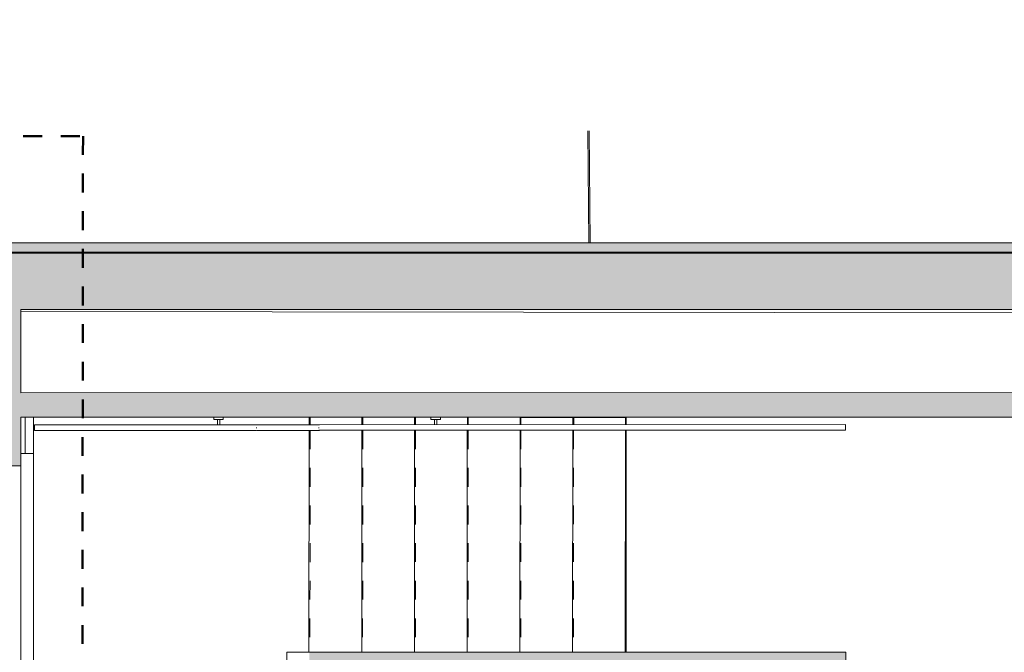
# Model space of a CAD drawing. Header units: metres. Extents: x 82 to 222, y -4 to 154.
# Tile 176 of 214: x 136.45 to 141.68, y 132.82 to 136.18. Entities that reach past the tile are written whole.
import ezdxf

# ---------------------------------------------------------------- set-up
doc = ezdxf.new("R2010")
doc.units = ezdxf.units.M
doc.linetypes.add('Centre', pattern=[0.0125, 0.0025, -0.001875, 0.00625, -0.001875])
doc.linetypes.add('Tiret', pattern=[0.0025, 0.00125, -0.00125])
doc.layers.add('A-DETL', color=7, linetype='Continuous', lineweight=5, true_color=0x00a600)
for name, color, linetype, lineweight in [('A-FLOR', 7, 'Continuous', 5), ('A-FLOR-HRAL', 7, 'Continuous', 5), ('A-WALL', 7, 'Continuous', 5), ('C-TOPO', 7, 'Continuous', 5), ('S-STRS', 7, 'Continuous', 5)]:
    doc.layers.add(name, color=color, linetype=linetype, lineweight=lineweight)
doc.layers.add('A-WALL-PATT', color=7, linetype='Continuous', true_color=0x2a2a2a)

# ---------------------------------------------------------------- blocks, each defined once
blk = doc.blocks.new('Type de main courante - Main courante_Interne_-4134825-DCE-Plan de reperage des sol- rez de rue-200 - Dépendante 1')
at = {"layer": 'A-FLOR-HRAL'}
for p, q in [((191.2826, 2.4848), (192.1359, 1.6691)), ((191.293, 2.4956), (191.2903, 2.4928)), ((192.1566, 1.6908), (191.3033, 2.5065)), ((192.3977, 1.4604), (192.159, 1.6885)), ((192.1383, 1.6668), (192.3769, 1.4387)), ((192.3769, 1.4387), (194.3982, -0.4934)), ((194.4189, -0.4717), (192.3977, 1.4604)), ((194.4059, -0.4853), (194.4086, -0.4825))]:
    blk.add_line(p, q, dxfattribs=at)
for points in [[(192.1459, 1.6803), (192.145, 1.6794), (192.1441, 1.6784), (192.1433, 1.6774)], [(192.3845, 1.4522), (192.3836, 1.4513), (192.3828, 1.4503), (192.3819, 1.4493)]]:
    blk.add_open_spline(points, degree=3, dxfattribs=at)
blk = doc.blocks.new('Type de main courante - Main courante_Interne_-V39-DCE-Plan de reperage des sol- rez de rue-200 - Dépendante 1')
at = {"layer": 'A-FLOR-HRAL'}
for p, q in [((191.3033, 2.5065), (191.2826, 2.4848)), ((191.2826, 2.4848), (192.1355, 1.6695)), ((191.3033, 2.5065), (192.1562, 1.6912)), ((192.1562, 1.6912), (192.3949, 1.4631)), ((192.1355, 1.6695), (192.3742, 1.4414)), ((192.3742, 1.4414), (194.3982, -0.4934)), ((192.3949, 1.4631), (194.4189, -0.4717)), ((194.4189, -0.4717), (194.3982, -0.4934))]:
    blk.add_line(p, q, dxfattribs=at)
blk = doc.blocks.new('Support - Métal - Circulaire - Support - Métal - Circulaire-V40-DCE-Plan de reperage des sol- rez de rue-200 - Dépendante 1')
at = {"layer": 'A-FLOR-HRAL'}
for p, q in [((-0.025, 0.043), (-0.025, 0.055)), ((0.025, 0.055), (0.025, 0.043)), ((0.025, 0.043), (-0.025, 0.043)), ((-0.006, 0.043), (-0.006, 0.015)), ((0.006, 0.043), (0.006, 0.015))]:
    blk.add_line(p, q, dxfattribs=at)
blk = doc.blocks.new('Support - Métal - Circulaire - Support - Métal - Circulaire-V41-DCE-Plan de reperage des sol- rez de rue-200 - Dépendante 1')
at = {"layer": 'A-FLOR-HRAL'}
for p, q in [((-0.025, 0.043), (-0.025, 0.055)), ((0.025, 0.055), (0.025, 0.043)), ((0.025, 0.043), (-0.025, 0.043)), ((-0.006, 0.043), (-0.006, 0.015)), ((0.006, 0.043), (0.006, 0.015))]:
    blk.add_line(p, q, dxfattribs=at)
blk = doc.blocks.new('Type de main courante - Main courante_Interne_-4134869-DCE-Plan de reperage des sol- rez de rue-200 - Dépendante 1')
at = {"layer": 'A-FLOR-HRAL'}
for p, q in [((189.6554, 0.4934), (190.5647, -0.3734)), ((190.5854, -0.3517), (189.6761, 0.5151)), ((191.8434, -1.551), (190.5854, -0.3517)), ((190.5647, -0.3734), (191.8227, -1.5727)), ((191.8331, -1.5618), (191.8304, -1.5646))]:
    blk.add_line(p, q, dxfattribs=at)
blk.add_open_spline([(190.575, -0.3679), (190.576, -0.3671), (190.5769, -0.3662), (190.5778, -0.3652)], degree=3, dxfattribs=at)
blk = doc.blocks.new('Type de main courante - Main courante_Interne_-V42-DCE-Plan de reperage des sol- rez de rue-200 - Dépendante 1')
at = {"layer": 'A-FLOR-HRAL'}
for p, q in [((190.5675, -0.3761), (189.6554, 0.4934)), ((190.5882, -0.3543), (189.6761, 0.5151)), ((191.8434, -1.551), (190.5882, -0.3543)), ((191.8227, -1.5727), (190.5675, -0.3761)), ((191.8231, -1.5723), (191.8431, -1.5513))]:
    blk.add_line(p, q, dxfattribs=at)

msp = doc.modelspace()

# ---------------------------------------------------------------- hatches: boundary and pattern name
at = {"layer": 'A-WALL-PATT'}
h = msp.add_hatch(color=256, dxfattribs=at)
h.paths.add_polyline_path([(149.5227, 134.9484), (149.5227, 134.9984), (148.4236, 134.9984), (148.4236, 134.9484), (148.7537, 134.9484)])
h.paths.add_polyline_path([(144.8036, 134.9484), (144.8036, 134.9984), (143.7764, 134.9984), (143.7764, 134.9484), (144.3617, 134.9484)])
h.paths.add_polyline_path([(142.4739, 134.9484), (142.4739, 134.9984), (136.09, 134.9984), (136.09, 134.9484), (142.1657, 134.9484)])
h = msp.add_hatch(color=256, dxfattribs=at)
h.paths.add_polyline_path([(136.1451, 111.0865), (136.4451, 111.0866), (136.4451, 111.0893), (136.1451, 111.0892), (136.1451, 111.0866)])
h.paths.add_polyline_path([(136.1509, 134.3909), (136.4509, 134.391), (136.451, 134.9436), (136.151, 134.9436), (136.1509, 134.391)])
h = msp.add_hatch(color=256, dxfattribs=at)
h.paths.add_polyline_path([(149.5223, 134.6436), (149.5224, 134.9436), (148.4236, 134.9436), (148.4236, 134.6436), (148.7537, 134.6436)])
h.paths.add_polyline_path([(144.2937, 134.6436), (144.8036, 134.6436), (144.8036, 134.9436), (143.7813, 134.9436), (143.7813, 134.6436)])
h.paths.add_polyline_path([(141.9537, 134.6436), (142.4765, 134.6436), (142.4765, 134.9436), (136.451, 134.9436), (136.451, 134.6436), (141.8237, 134.6436)])
h = msp.add_hatch(color=256, dxfattribs=at)
h.paths.add_polyline_path([(136.1451, 111.0892), (136.4451, 111.0893), (136.4494, 132.2266), (136.1504, 132.2267), (136.1451, 111.0893)])
h.paths.add_polyline_path([(136.4507, 133.8136), (136.4508, 134.391), (136.1509, 134.3909), (136.1507, 133.8136)])
for points in [[(136.4508, 134.0716), (136.4738, 134.0728), (136.4738, 134.2016), (136.4508, 134.2016), (136.4508, 134.0716)], [(136.4738, 134.0716), (141.8238, 134.0729), (141.8238, 134.2029), (136.4738, 134.2016), (136.4738, 134.0728)], [(137.9841, 132.6519), (140.8341, 132.6526), (140.8341, 132.8226), (137.9841, 132.8219)]]:
    msp.add_hatch(color=256, dxfattribs=at).paths.add_polyline_path(points)

# ---------------------------------------------------------------- linework, layer by layer
at = {"layer": 'A-DETL', "color": 1, "linetype": 'Centre', "lineweight": 50, "true_color": 0xff0000}
for p, q in [((114.2644, 135.5664), (136.7816, 135.5664)), ((136.7816, 135.5664), (136.751, 108.5893))]:
    msp.add_line(p, q, dxfattribs=at)
at = {"layer": 'A-FLOR'}
for p, q in [((136.4737, 134.0716), (136.4738, 133.879)), ((139.6677, 134.0723), (139.6677, 134.0323)), ((139.6677, 134.0023), (139.668, 132.8223)), ((136.5189, 133.8791), (136.4508, 133.879))]:
    msp.add_line(p, q, dxfattribs=at)
at = {"layer": 'A-WALL', "lineweight": 20}
for p, q in [((136.09, 134.9984), (142.4739, 134.9984)), ((142.4739, 134.9484), (136.09, 134.9484)), ((142.4765, 134.9436), (136.151, 134.9436)), ((136.451, 134.6436), (136.4508, 134.2016)), ((136.451, 134.6436), (141.8237, 134.6436)), ((141.8238, 134.2029), (136.4508, 134.2016)), ((136.4507, 133.8136), (136.4508, 134.0716)), ((136.4508, 134.0716), (141.9538, 134.0729)), ((136.4507, 133.8136), (136.1507, 133.8136)), ((137.9841, 132.8219), (140.8341, 132.8226)), ((140.8341, 132.8226), (140.8341, 132.6526))]:
    msp.add_line(p, q, dxfattribs=at)
at = {"layer": 'A-WALL'}
for p, q in [((141.8237, 134.6274), (136.451, 134.6335)), ((136.4507, 133.8136), (136.4504, 132.2267))]:
    msp.add_line(p, q, dxfattribs=at)
at = {"layer": 'C-TOPO'}
for p, q in [((139.4701, 134.9984), (139.4648, 135.5947)), ((139.4771, 134.9984), (139.4718, 135.5947)), ((139.4706, 134.9436), (139.4706, 134.9484)), ((139.4776, 134.9436), (139.4775, 134.9484))]:
    msp.add_line(p, q, dxfattribs=at)
at = {"layer": 'S-STRS'}
for p, q in [((136.5189, 134.0716), (136.5193, 132.2267)), ((137.9838, 134.0719), (137.9838, 134.0319)), ((138.0443, 134.0719), (138.2638, 134.0717)), ((138.2638, 134.0717), (138.5438, 134.0714)), ((138.2638, 134.0717), (138.2638, 134.032)), ((138.5438, 134.0714), (138.6306, 134.0713)), ((138.5438, 134.0714), (138.5438, 134.0321)), ((138.6806, 134.0712), (138.8238, 134.0711)), ((138.8238, 134.0711), (139.1038, 134.0707)), ((138.8238, 134.0711), (138.8238, 134.0321)), ((139.1038, 134.0707), (139.3838, 134.0704)), ((139.1038, 134.0707), (139.1038, 134.0322)), ((139.3838, 134.0704), (139.6638, 134.0701)), ((139.3838, 134.0704), (139.3838, 134.0323)), ((139.6638, 134.0701), (139.6638, 134.0323)), ((137.9837, 134.0019), (137.9824, 132.822)), ((138.2637, 134.002), (138.2624, 132.822)), ((138.5437, 134.0021), (138.5424, 132.8221)), ((138.8237, 134.0021), (138.8224, 132.8221)), ((139.1037, 134.0022), (139.1024, 132.8222)), ((139.3837, 134.0023), (139.3824, 132.8223)), ((139.6637, 134.0023), (139.6624, 132.8223)), ((137.8641, 132.8221), (137.9824, 132.822)), ((137.8641, 132.6519), (137.8641, 132.8221)), ((137.9824, 132.822), (138.0314, 132.822))]:
    msp.add_line(p, q, dxfattribs=at)
at = {"layer": 'S-STRS', "linetype": 'Tiret'}
for p, q in [((137.9888, 134.0719), (137.9888, 134.0319)), ((138.2688, 134.0717), (138.2688, 134.032)), ((138.5488, 134.0714), (138.5488, 134.0321)), ((138.8288, 134.0711), (138.8288, 134.0321)), ((139.1088, 134.0707), (139.1088, 134.0322)), ((139.3888, 134.0704), (139.3888, 134.0323)), ((137.9887, 134.0019), (137.9874, 132.822)), ((138.2687, 134.002), (138.2674, 132.822)), ((138.5487, 134.0021), (138.5474, 132.8221)), ((138.8287, 134.0021), (138.8274, 132.8221)), ((139.1087, 134.0022), (139.1074, 132.8222)), ((139.3887, 134.0023), (139.3874, 132.8223))]:
    msp.add_line(p, q, dxfattribs=at)

# ---------------------------------------------------------------- block references
at = {"layer": 'A-FLOR-HRAL'}
for name, p, rotation in [('Type de main courante - Main courante_Interne_-4134825-DCE-Plan de reperage des sol- rez de rue-200 - Dépendante 1', (0, 0), 43.72156535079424), ('Type de main courante - Main courante_Interne_-V39-DCE-Plan de reperage des sol- rez de rue-200 - Dépendante 1', (0, 0), 43.72156535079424), ('Support - Métal - Circulaire - Support - Métal - Circulaire-V40-DCE-Plan de reperage des sol- rez de rue-200 - Dépendante 1', (137.5022, 134.0168), 0.0135285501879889), ('Support - Métal - Circulaire - Support - Métal - Circulaire-V41-DCE-Plan de reperage des sol- rez de rue-200 - Dépendante 1', (138.6557, 134.0171), 0.01352855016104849), ('Type de main courante - Main courante_Interne_-4134869-DCE-Plan de reperage des sol- rez de rue-200 - Dépendante 1', (0, 0), 43.72156535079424), ('Type de main courante - Main courante_Interne_-V42-DCE-Plan de reperage des sol- rez de rue-200 - Dépendante 1', (0, 0), 43.72156535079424)]:
    msp.add_blockref(name, p, dxfattribs=dict(at, rotation=rotation))

doc.saveas('drawing.dxf')
